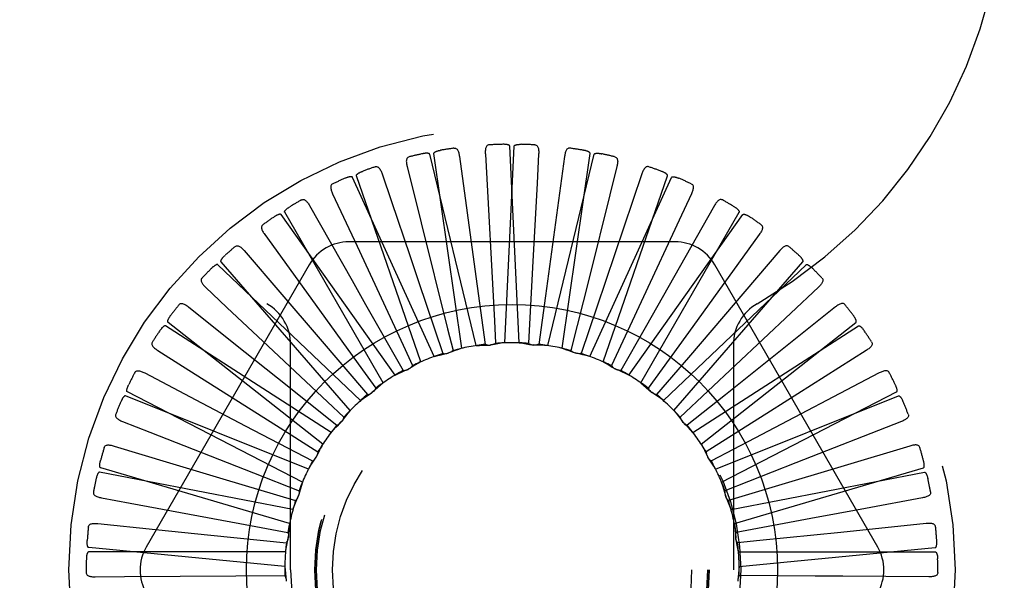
# Model space of a CAD drawing. Header units: inches. Extents: x 0 to 77.3, y 0 to 50.
# Tile 35 of 42: x 58.952 to 59.577, y 5.144 to 5.499. Entities that reach past the tile are written whole.
import ezdxf

# ---------------------------------------------------------------- set-up
doc = ezdxf.new("R2010")
doc.units = ezdxf.units.IN
doc.header["$LTSCALE"] = 4.25
doc.header["$MEASUREMENT"] = 0
doc.linetypes.add('HIDDEN', pattern=[0.2, 0.1, -0.1])
doc.layers.get('0').update_dxf_attribs({"linetype": 'CONTINUOUS'})
doc.layers.add('DEFAULT_2', color=8, linetype='HIDDEN')

msp = doc.modelspace()

# ---------------------------------------------------------------- linework, layer by layer
at = {"color": 7, "linetype": 'Continuous'}
msp.add_circle((59.26489, 5.1501), 0.1685, dxfattribs=at)
at = {"layer": 'DEFAULT_2', "color": 8, "linetype": 'HIDDEN'}
for p, q in [((59.26031, 5.29428), (59.26626, 5.41911)), ((59.26946, 5.29428), (59.26352, 5.41911)), ((59.24209, 5.29254), (59.21263, 5.41399)), ((59.23311, 5.29081), (59.21533, 5.41451)), ((59.23153, 5.41258), (59.24129, 5.34115)), ((59.24797, 5.41415), (59.25375, 5.30822)), ((59.29824, 5.41258), (59.28616, 5.32414)), ((59.28768, 5.29254), (59.31714, 5.41399)), ((59.29667, 5.29081), (59.31445, 5.41451)), ((59.20706, 5.28225), (59.16618, 5.40035)), ((59.1983, 5.40618), (59.20722, 5.37053)), ((59.34732, 5.40153), (59.31871, 5.31697)), ((59.32272, 5.28225), (59.36359, 5.40035)), ((59.21555, 5.28565), (59.16364, 5.39933)), ((59.31423, 5.28565), (59.36614, 5.39933)), ((59.15104, 5.38895), (59.16655, 5.35563)), ((59.13637, 5.38138), (59.16333, 5.33391)), ((59.39341, 5.38138), (59.34932, 5.30377)), ((59.19079, 5.27387), (59.1183, 5.37566)), ((59.18309, 5.26892), (59.12061, 5.37714)), ((59.33899, 5.27387), (59.41148, 5.37566)), ((59.34669, 5.26892), (59.40917, 5.37714)), ((59.20722, 5.37053), (59.22402, 5.30325)), ((59.1079, 5.36309), (59.13988, 5.31884)), ((59.42188, 5.36309), (59.37965, 5.30465)), ((59.36833, 5.35843), (59.16145, 5.35843)), ((59.09492, 5.35288), (59.11879, 5.32494)), ((59.16655, 5.35563), (59.19578, 5.29275)), ((59.43486, 5.35288), (59.37687, 5.28501)), ((59.13619, 5.34385), (59.03275, 5.16468)), ((59.1687, 5.25761), (59.07826, 5.34384)), ((59.16208, 5.25129), (59.08025, 5.34574)), ((59.36107, 5.25761), (59.45152, 5.34384)), ((59.36769, 5.25129), (59.44953, 5.34574)), ((59.49703, 5.16468), (59.39359, 5.34385)), ((59.24129, 5.34115), (59.24786, 5.29334)), ((59.27787, 5.34216), (59.27527, 5.29398)), ((59.31399, 5.33623), (59.30232, 5.28941)), ((59.07042, 5.32953), (59.08394, 5.31682)), ((59.45935, 5.32953), (59.40682, 5.28014)), ((59.11879, 5.32494), (59.14175, 5.29806)), ((59.13988, 5.31884), (59.17003, 5.27709)), ((59.28616, 5.32414), (59.28192, 5.29334)), ((59.34832, 5.32358), (59.328, 5.27981)), ((59.05962, 5.31705), (59.08834, 5.29413)), ((59.08394, 5.31682), (59.1102, 5.29213)), ((59.31871, 5.31697), (59.30872, 5.28753)), ((59.47016, 5.31705), (59.40038, 5.26138)), ((59.14479, 5.23001), (59.04656, 5.30726)), ((59.25375, 5.30822), (59.2545, 5.29398)), ((59.38499, 5.23001), (59.48322, 5.30726)), ((59.1501, 5.23746), (59.04497, 5.30502)), ((59.22402, 5.30325), (59.22746, 5.28941)), ((59.34932, 5.30377), (59.33394, 5.27675)), ((59.37965, 5.30465), (59.35141, 5.26552)), ((59.37968, 5.23746), (59.48481, 5.30502)), ((59.08834, 5.29413), (59.11597, 5.27208)), ((59.14175, 5.29806), (59.17312, 5.2614)), ((59.03998, 5.28948), (59.05566, 5.27956)), ((59.1102, 5.29213), (59.14771, 5.25685)), ((59.12439, 5.1501), (59.12439, 5.29306)), ((59.19578, 5.29275), (59.20177, 5.27981)), ((59.40539, 5.29306), (59.40539, 5.1501)), ((59.48979, 5.28948), (59.42887, 5.25093)), ((59.37687, 5.28501), (59.35666, 5.2614)), ((59.03173, 5.27519), (59.06427, 5.25811)), ((59.05566, 5.27956), (59.11541, 5.24175)), ((59.17003, 5.27709), (59.17837, 5.26552)), ((59.40682, 5.28014), (59.37169, 5.24706)), ((59.49805, 5.27519), (59.41899, 5.23373)), ((59.11597, 5.27208), (59.15371, 5.24202)), ((59.13184, 5.20583), (59.02076, 5.2631)), ((59.39794, 5.20583), (59.50902, 5.2631)), ((59.13564, 5.21416), (59.01962, 5.2606)), ((59.06427, 5.25811), (59.09558, 5.2417)), ((59.14771, 5.25685), (59.15809, 5.24706)), ((59.40038, 5.26138), (59.37606, 5.24202)), ((59.39414, 5.21416), (59.51015, 5.2606)), ((59.42887, 5.25093), (59.38811, 5.2251)), ((59.01767, 5.2444), (59.03494, 5.23763)), ((59.51211, 5.2444), (59.44499, 5.21808)), ((59.03494, 5.23763), (59.10077, 5.2118)), ((59.09558, 5.2417), (59.13833, 5.21932)), ((59.11541, 5.24175), (59.14167, 5.2251)), ((59.41899, 5.23373), (59.39145, 5.21932)), ((59.01227, 5.2288), (59.04746, 5.21819)), ((59.51751, 5.2288), (59.43204, 5.20305)), ((59.14064, 5.22184), (59.14076, 5.22208)), ((59.38914, 5.22184), (59.38902, 5.22208)), ((59.1237, 5.17965), (59.00379, 5.21485)), ((59.04746, 5.21819), (59.0813, 5.208)), ((59.44499, 5.21808), (59.40008, 5.20042)), ((59.40608, 5.17965), (59.52599, 5.21485)), ((59.12585, 5.18854), (59.00314, 5.21219)), ((59.0813, 5.208), (59.12752, 5.19411)), ((59.10077, 5.2118), (59.1297, 5.20042)), ((59.40392, 5.18854), (59.52663, 5.21219)), ((59.43204, 5.20305), (59.40226, 5.19411)), ((59.00429, 5.19591), (59.02253, 5.19253)), ((59.52549, 5.19591), (59.48935, 5.18921)), ((59.02253, 5.19253), (59.09206, 5.17963)), ((59.48935, 5.18921), (59.4546, 5.18276)), ((59.4546, 5.18276), (59.40716, 5.17393)), ((59.00194, 5.17957), (59.0385, 5.17581)), ((59.0385, 5.17581), (59.07366, 5.17221)), ((59.09206, 5.17963), (59.12262, 5.17393)), ((59.52784, 5.17957), (59.47352, 5.17399)), ((59.07366, 5.17221), (59.12167, 5.16732)), ((59.4223, 5.16875), (59.40811, 5.16732)), ((59.47352, 5.17399), (59.4223, 5.16875)), ((59.12066, 5.15239), (58.99625, 5.16427)), ((59.40912, 5.15239), (59.53352, 5.16427)), ((59.12109, 5.16153), (58.99612, 5.16153)), ((59.40869, 5.16153), (59.53365, 5.16153)), ((59.00033, 5.14576), (59.01888, 5.1459)), ((59.01888, 5.1459), (59.08959, 5.14639)), ((59.08959, 5.14639), (59.12068, 5.14657)), ((59.52945, 5.14576), (59.47485, 5.14615))]:
    msp.add_line(p, q, dxfattribs=at)
for points in [[(59.25039, 5.41998), (59.24993, 5.41991), (59.24952, 5.41977), (59.24917, 5.41954), (59.24886, 5.41925), (59.24861, 5.41891), (59.24841, 5.41851), (59.24825, 5.41807), (59.24813, 5.41759), (59.24804, 5.41708), (59.24798, 5.41654), (59.24795, 5.41597), (59.24793, 5.41538), (59.24794, 5.41478), (59.24797, 5.41415)], [(59.26352, 5.41911), (59.26348, 5.41928), (59.2634, 5.41942), (59.26328, 5.41955), (59.26313, 5.41967), (59.26296, 5.41977), (59.26277, 5.41985), (59.26257, 5.41993), (59.26235, 5.41999), (59.26212, 5.42005), (59.26189, 5.4201), (59.26164, 5.42015), (59.26138, 5.42019), (59.26111, 5.42022), (59.26084, 5.42025), (59.26055, 5.42027), (59.26025, 5.42029), (59.25994, 5.42031), (59.25962, 5.42031), (59.25932, 5.42031), (59.25902, 5.42031)], [(59.26626, 5.41911), (59.2663, 5.41928), (59.26638, 5.41942), (59.2665, 5.41955), (59.26665, 5.41967), (59.26682, 5.41977), (59.26701, 5.41985), (59.26721, 5.41993), (59.26743, 5.41999), (59.26765, 5.42005), (59.26789, 5.4201), (59.26814, 5.42015), (59.2684, 5.42019), (59.26866, 5.42022), (59.26894, 5.42025), (59.26923, 5.42027), (59.26952, 5.42029), (59.26984, 5.42031), (59.27016, 5.42031), (59.27046, 5.42031), (59.27076, 5.42031)], [(59.27939, 5.41998), (59.27985, 5.41991), (59.28025, 5.41977), (59.28061, 5.41954), (59.28091, 5.41925), (59.28116, 5.41891), (59.28137, 5.41851), (59.28153, 5.41807), (59.28165, 5.41759), (59.28174, 5.41708), (59.2818, 5.41654), (59.28183, 5.41597), (59.28184, 5.41538), (59.28184, 5.41478), (59.28181, 5.41415)], [(59.21263, 5.41399), (59.21256, 5.41414), (59.21246, 5.41428), (59.21231, 5.41438), (59.21214, 5.41446), (59.21196, 5.41453), (59.21175, 5.41458), (59.21154, 5.41461), (59.21132, 5.41464), (59.21109, 5.41465), (59.21084, 5.41466), (59.21059, 5.41465), (59.21033, 5.41464), (59.21006, 5.41463), (59.20978, 5.4146), (59.2095, 5.41457), (59.2092, 5.41453), (59.2089, 5.41449), (59.20858, 5.41443), (59.20825, 5.41437), (59.2079, 5.4143)], [(59.21533, 5.41451), (59.21533, 5.41468), (59.21538, 5.41484), (59.21548, 5.41499), (59.2156, 5.41513), (59.21575, 5.41526), (59.21592, 5.41538), (59.2161, 5.41549), (59.2163, 5.4156), (59.21651, 5.4157), (59.21674, 5.41579), (59.21697, 5.41588), (59.21722, 5.41597), (59.21747, 5.41606), (59.21774, 5.41614), (59.21802, 5.41621), (59.21831, 5.41629), (59.21861, 5.41636), (59.21892, 5.41643), (59.21925, 5.41649), (59.2196, 5.41655)], [(59.22805, 5.41785), (59.22851, 5.41787), (59.22894, 5.4178), (59.22933, 5.41765), (59.22969, 5.41742), (59.23, 5.41713), (59.23027, 5.41678), (59.23051, 5.41638), (59.23072, 5.41593), (59.23091, 5.41544), (59.23107, 5.41492), (59.23121, 5.41437), (59.23133, 5.4138), (59.23144, 5.4132), (59.23153, 5.41258)], [(59.28181, 5.41415), (59.28079, 5.39563), (59.27787, 5.34216)], [(59.30172, 5.41785), (59.30126, 5.41787), (59.30084, 5.4178), (59.30044, 5.41765), (59.30009, 5.41742), (59.29978, 5.41713), (59.29951, 5.41678), (59.29926, 5.41638), (59.29905, 5.41593), (59.29887, 5.41544), (59.29871, 5.41492), (59.29857, 5.41437), (59.29845, 5.4138), (59.29834, 5.4132), (59.29824, 5.41258)], [(59.31445, 5.41451), (59.31444, 5.41468), (59.31439, 5.41484), (59.3143, 5.41499), (59.31418, 5.41513), (59.31403, 5.41526), (59.31386, 5.41538), (59.31367, 5.41549), (59.31347, 5.4156), (59.31326, 5.4157), (59.31304, 5.41579), (59.3128, 5.41588), (59.31256, 5.41597), (59.3123, 5.41606), (59.31204, 5.41614), (59.31176, 5.41621), (59.31147, 5.41629), (59.31117, 5.41636), (59.31085, 5.41643), (59.31052, 5.41649), (59.31018, 5.41655)], [(59.31714, 5.41399), (59.31722, 5.41414), (59.31732, 5.41428), (59.31746, 5.41438), (59.31763, 5.41446), (59.31782, 5.41453), (59.31802, 5.41458), (59.31823, 5.41461), (59.31846, 5.41464), (59.31869, 5.41465), (59.31893, 5.41466), (59.31919, 5.41465), (59.31945, 5.41464), (59.31972, 5.41463), (59.31999, 5.4146), (59.32028, 5.41457), (59.32057, 5.41453), (59.32088, 5.41449), (59.3212, 5.41443), (59.32153, 5.41437), (59.32188, 5.4143)], [(59.19957, 5.41236), (59.19914, 5.41221), (59.19877, 5.41199), (59.19846, 5.4117), (59.19822, 5.41135), (59.19804, 5.41097), (59.19791, 5.41054), (59.19784, 5.41008), (59.19781, 5.40959), (59.19782, 5.40907), (59.19786, 5.40852), (59.19794, 5.40796), (59.19804, 5.40738), (59.19816, 5.40679), (59.1983, 5.40618)], [(59.3302, 5.41236), (59.33064, 5.41221), (59.33101, 5.41199), (59.33132, 5.4117), (59.33156, 5.41135), (59.33174, 5.41097), (59.33187, 5.41054), (59.33194, 5.41008), (59.33197, 5.40959), (59.33196, 5.40907), (59.33191, 5.40852), (59.33184, 5.40796), (59.33174, 5.40738), (59.33162, 5.40679), (59.33148, 5.40618)], [(59.16618, 5.40035), (59.16616, 5.40052), (59.16617, 5.40069), (59.16624, 5.40085), (59.16633, 5.40101), (59.16646, 5.40117), (59.1666, 5.40132), (59.16676, 5.40146), (59.16693, 5.4016), (59.16712, 5.40174), (59.16733, 5.40188), (59.16754, 5.40201), (59.16776, 5.40215), (59.168, 5.40228), (59.16824, 5.40241), (59.1685, 5.40253), (59.16877, 5.40266), (59.16906, 5.40279), (59.16935, 5.40291), (59.16963, 5.40303), (59.16991, 5.40313)], [(59.17805, 5.40604), (59.1785, 5.40614), (59.17893, 5.40616), (59.17934, 5.40608), (59.17973, 5.40593), (59.18009, 5.4057), (59.18043, 5.40541), (59.18074, 5.40506), (59.18103, 5.40466), (59.1813, 5.40422), (59.18156, 5.40374), (59.1818, 5.40322), (59.18203, 5.40268), (59.18225, 5.40212), (59.18246, 5.40153)], [(59.18246, 5.40153), (59.1884, 5.38395), (59.19995, 5.34981)], [(59.33148, 5.40618), (59.32697, 5.38818), (59.31399, 5.33623)], [(59.35173, 5.40604), (59.35128, 5.40614), (59.35085, 5.40616), (59.35043, 5.40608), (59.35004, 5.40593), (59.34968, 5.4057), (59.34935, 5.40541), (59.34904, 5.40506), (59.34874, 5.40466), (59.34847, 5.40422), (59.34822, 5.40374), (59.34797, 5.40322), (59.34774, 5.40268), (59.34752, 5.40212), (59.34732, 5.40153)], [(59.36359, 5.40035), (59.36362, 5.40052), (59.3636, 5.40069), (59.36354, 5.40085), (59.36344, 5.40101), (59.36332, 5.40117), (59.36318, 5.40132), (59.36302, 5.40146), (59.36284, 5.4016), (59.36265, 5.40174), (59.36245, 5.40188), (59.36224, 5.40201), (59.36201, 5.40215), (59.36178, 5.40228), (59.36153, 5.40241), (59.36128, 5.40253), (59.36101, 5.40266), (59.36072, 5.40279), (59.36043, 5.40291), (59.36014, 5.40303), (59.35987, 5.40313)], [(59.15112, 5.39526), (59.15072, 5.39503), (59.1504, 5.39474), (59.15015, 5.3944), (59.14998, 5.39401), (59.14987, 5.3936), (59.14983, 5.39316), (59.14985, 5.39269), (59.14991, 5.3922), (59.15002, 5.39169), (59.15017, 5.39117), (59.15035, 5.39063), (59.15055, 5.39008), (59.15078, 5.38952), (59.15104, 5.38895)], [(59.16364, 5.39933), (59.16354, 5.39947), (59.16341, 5.39958), (59.16325, 5.39965), (59.16307, 5.3997), (59.16287, 5.39973), (59.16266, 5.39974), (59.16245, 5.39974), (59.16222, 5.39972), (59.16199, 5.39969), (59.16175, 5.39965), (59.1615, 5.3996), (59.16125, 5.39954), (59.16099, 5.39947), (59.16072, 5.39939), (59.16045, 5.39931), (59.16017, 5.39922), (59.15987, 5.39911), (59.15957, 5.399), (59.15926, 5.39887), (59.15893, 5.39874)], [(59.36614, 5.39933), (59.36624, 5.39947), (59.36637, 5.39958), (59.36653, 5.39965), (59.36671, 5.3997), (59.36691, 5.39973), (59.36711, 5.39974), (59.36733, 5.39974), (59.36755, 5.39972), (59.36779, 5.39969), (59.36803, 5.39965), (59.36827, 5.3996), (59.36853, 5.39954), (59.36879, 5.39947), (59.36905, 5.39939), (59.36933, 5.39931), (59.36961, 5.39922), (59.3699, 5.39911), (59.37021, 5.399), (59.37052, 5.39887), (59.37085, 5.39874)], [(59.37866, 5.39526), (59.37905, 5.39503), (59.37938, 5.39474), (59.37962, 5.3944), (59.3798, 5.39401), (59.3799, 5.3936), (59.37994, 5.39316), (59.37993, 5.39269), (59.37986, 5.3922), (59.37976, 5.39169), (59.37961, 5.39117), (59.37943, 5.39063), (59.37922, 5.39008), (59.37899, 5.38952), (59.37874, 5.38895)], [(59.37874, 5.38895), (59.37091, 5.37213), (59.34832, 5.32358)], [(59.13118, 5.38498), (59.1316, 5.38517), (59.13202, 5.38526), (59.13244, 5.38527), (59.13286, 5.38519), (59.13325, 5.38503), (59.13364, 5.38481), (59.13401, 5.38453), (59.13437, 5.38419), (59.13472, 5.38381), (59.13507, 5.38338), (59.1354, 5.38292), (59.13573, 5.38244), (59.13605, 5.38192), (59.13637, 5.38138)], [(59.3986, 5.38498), (59.39818, 5.38517), (59.39775, 5.38526), (59.39733, 5.38527), (59.39692, 5.38519), (59.39652, 5.38503), (59.39614, 5.38481), (59.39577, 5.38453), (59.39541, 5.38419), (59.39505, 5.38381), (59.39471, 5.38338), (59.39438, 5.38292), (59.39405, 5.38244), (59.39373, 5.38192), (59.39341, 5.38138)], [(59.1183, 5.37566), (59.11817, 5.37578), (59.11803, 5.37587), (59.11786, 5.37591), (59.11767, 5.37592), (59.11747, 5.37591), (59.11727, 5.37588), (59.11705, 5.37584), (59.11684, 5.37578), (59.11662, 5.3757), (59.11639, 5.37562), (59.11615, 5.37552), (59.11592, 5.37542), (59.11567, 5.3753), (59.11543, 5.37518), (59.11517, 5.37504), (59.11491, 5.37489), (59.11464, 5.37474), (59.11437, 5.37457), (59.11411, 5.37441), (59.11387, 5.37424)], [(59.12061, 5.37714), (59.12055, 5.37731), (59.12053, 5.37748), (59.12057, 5.37765), (59.12063, 5.37783), (59.12072, 5.378), (59.12083, 5.37818), (59.12096, 5.37835), (59.12111, 5.37852), (59.12127, 5.37869), (59.12144, 5.37887), (59.12162, 5.37904), (59.12182, 5.37921), (59.12203, 5.37938), (59.12224, 5.37956), (59.12247, 5.37973), (59.12271, 5.37991), (59.12296, 5.38008), (59.12323, 5.38027), (59.12352, 5.38045), (59.12382, 5.38064)], [(59.40917, 5.37714), (59.40923, 5.37731), (59.40924, 5.37748), (59.40921, 5.37765), (59.40915, 5.37783), (59.40906, 5.378), (59.40894, 5.37818), (59.40881, 5.37835), (59.40867, 5.37852), (59.40851, 5.37869), (59.40834, 5.37887), (59.40815, 5.37904), (59.40796, 5.37921), (59.40775, 5.37938), (59.40753, 5.37956), (59.40731, 5.37973), (59.40707, 5.37991), (59.40681, 5.38008), (59.40654, 5.38027), (59.40626, 5.38045), (59.40596, 5.38064)], [(59.41148, 5.37566), (59.4116, 5.37578), (59.41175, 5.37587), (59.41192, 5.37591), (59.41211, 5.37592), (59.41231, 5.37591), (59.41251, 5.37588), (59.41272, 5.37584), (59.41294, 5.37578), (59.41316, 5.3757), (59.41339, 5.37562), (59.41362, 5.37552), (59.41386, 5.37542), (59.4141, 5.3753), (59.41435, 5.37518), (59.4146, 5.37504), (59.41486, 5.37489), (59.41514, 5.37474), (59.41541, 5.37457), (59.41566, 5.37441), (59.41591, 5.37424)], [(59.10678, 5.3693), (59.10643, 5.36899), (59.10617, 5.36865), (59.10599, 5.36827), (59.10589, 5.36786), (59.10587, 5.36743), (59.10591, 5.36699), (59.10602, 5.36654), (59.10617, 5.36607), (59.10638, 5.36559), (59.10662, 5.3651), (59.1069, 5.36461), (59.1072, 5.3641), (59.10754, 5.3636), (59.1079, 5.36309)], [(59.423, 5.3693), (59.42334, 5.36899), (59.42361, 5.36865), (59.42378, 5.36827), (59.42388, 5.36786), (59.42391, 5.36743), (59.42386, 5.36699), (59.42376, 5.36654), (59.4236, 5.36607), (59.4234, 5.36559), (59.42316, 5.3651), (59.42288, 5.36461), (59.42257, 5.3641), (59.42224, 5.3636), (59.42188, 5.36309)], [(59.08914, 5.35543), (59.08952, 5.35569), (59.08992, 5.35587), (59.09033, 5.35595), (59.09075, 5.35595), (59.09117, 5.35588), (59.09159, 5.35573), (59.09201, 5.35552), (59.09243, 5.35526), (59.09285, 5.35495), (59.09326, 5.3546), (59.09368, 5.35421), (59.09409, 5.35379), (59.09451, 5.35335), (59.09492, 5.35288)], [(59.44063, 5.35543), (59.44025, 5.35569), (59.43986, 5.35587), (59.43945, 5.35595), (59.43902, 5.35595), (59.43861, 5.35588), (59.43819, 5.35573), (59.43777, 5.35552), (59.43735, 5.35526), (59.43693, 5.35495), (59.43651, 5.3546), (59.4361, 5.35421), (59.43568, 5.35379), (59.43527, 5.35335), (59.43486, 5.35288)], [(59.07826, 5.34384), (59.07812, 5.34394), (59.07796, 5.34399), (59.07778, 5.344), (59.07759, 5.34398), (59.0774, 5.34393), (59.0772, 5.34387), (59.07701, 5.34378), (59.0768, 5.34368), (59.0766, 5.34357), (59.07639, 5.34344), (59.07618, 5.3433), (59.07597, 5.34315), (59.07575, 5.34299), (59.07553, 5.34282), (59.07531, 5.34264), (59.07508, 5.34245), (59.07485, 5.34225), (59.07461, 5.34203), (59.07436, 5.3418), (59.07411, 5.34155)], [(59.08025, 5.34574), (59.08016, 5.34589), (59.08011, 5.34605), (59.08011, 5.34623), (59.08014, 5.34641), (59.0802, 5.3466), (59.08027, 5.34679), (59.08037, 5.34699), (59.08048, 5.34718), (59.0806, 5.34738), (59.08074, 5.34758), (59.08089, 5.34779), (59.08105, 5.34799), (59.08122, 5.3482), (59.0814, 5.34841), (59.08159, 5.34863), (59.08179, 5.34885), (59.082, 5.34907), (59.08223, 5.3493), (59.08248, 5.34953), (59.08274, 5.34977)], [(59.19995, 5.34981), (59.20556, 5.33323), (59.22106, 5.28753)], [(59.44953, 5.34574), (59.44962, 5.34589), (59.44966, 5.34605), (59.44967, 5.34623), (59.44964, 5.34641), (59.44958, 5.3466), (59.4495, 5.34679), (59.44941, 5.34699), (59.4493, 5.34718), (59.44918, 5.34738), (59.44904, 5.34758), (59.44889, 5.34779), (59.44873, 5.34799), (59.44856, 5.3482), (59.44838, 5.34841), (59.44819, 5.34863), (59.44799, 5.34885), (59.44777, 5.34907), (59.44754, 5.3493), (59.4473, 5.34953), (59.44704, 5.34977)], [(59.45152, 5.34384), (59.45166, 5.34394), (59.45182, 5.34399), (59.452, 5.344), (59.45218, 5.34398), (59.45238, 5.34393), (59.45257, 5.34387), (59.45277, 5.34378), (59.45297, 5.34368), (59.45318, 5.34357), (59.45338, 5.34344), (59.4536, 5.3433), (59.45381, 5.34315), (59.45403, 5.34299), (59.45424, 5.34282), (59.45447, 5.34264), (59.4547, 5.34245), (59.45493, 5.34225), (59.45517, 5.34203), (59.45541, 5.3418), (59.45566, 5.34155)], [(59.06815, 5.33542), (59.06787, 5.33505), (59.06768, 5.33466), (59.06758, 5.33425), (59.06756, 5.33383), (59.06761, 5.33341), (59.06774, 5.33299), (59.06793, 5.33256), (59.06817, 5.33213), (59.06846, 5.3317), (59.06879, 5.33126), (59.06916, 5.33083), (59.06955, 5.3304), (59.06998, 5.32996), (59.07042, 5.32953)], [(59.16333, 5.33391), (59.17198, 5.31869), (59.19584, 5.27675)], [(59.46162, 5.33542), (59.4619, 5.33505), (59.4621, 5.33466), (59.4622, 5.33425), (59.46222, 5.33383), (59.46216, 5.33341), (59.46204, 5.33299), (59.46185, 5.33256), (59.46161, 5.33213), (59.46132, 5.3317), (59.46099, 5.33126), (59.46062, 5.33083), (59.46022, 5.3304), (59.4598, 5.32996), (59.45935, 5.32953)], [(59.05346, 5.31846), (59.05378, 5.31879), (59.05414, 5.31904), (59.05453, 5.3192), (59.05494, 5.31928), (59.05537, 5.31928), (59.05581, 5.31922), (59.05626, 5.31909), (59.05672, 5.31891), (59.05719, 5.31869), (59.05766, 5.31842), (59.05814, 5.31812), (59.05863, 5.31779), (59.05912, 5.31743), (59.05962, 5.31705)], [(59.47631, 5.31846), (59.47599, 5.31879), (59.47564, 5.31904), (59.47525, 5.3192), (59.47483, 5.31928), (59.47441, 5.31928), (59.47397, 5.31922), (59.47352, 5.31909), (59.47306, 5.31891), (59.47259, 5.31869), (59.47211, 5.31842), (59.47163, 5.31812), (59.47115, 5.31779), (59.47066, 5.31743), (59.47016, 5.31705)], [(59.04656, 5.30726), (59.04644, 5.30739), (59.04637, 5.30754), (59.04633, 5.30771), (59.04633, 5.3079), (59.04635, 5.3081), (59.04639, 5.3083), (59.04644, 5.30851), (59.04651, 5.30872), (59.0466, 5.30894), (59.04669, 5.30916), (59.0468, 5.30939), (59.04692, 5.30963), (59.04704, 5.30986), (59.04718, 5.3101), (59.04733, 5.31035), (59.04749, 5.3106), (59.04766, 5.31087), (59.04784, 5.31113), (59.04801, 5.31138), (59.04819, 5.31162)], [(59.48322, 5.30726), (59.48333, 5.30739), (59.48341, 5.30754), (59.48344, 5.30771), (59.48345, 5.3079), (59.48343, 5.3081), (59.48339, 5.3083), (59.48334, 5.30851), (59.48326, 5.30872), (59.48318, 5.30894), (59.48309, 5.30916), (59.48298, 5.30939), (59.48286, 5.30963), (59.48273, 5.30986), (59.4826, 5.3101), (59.48245, 5.31035), (59.48229, 5.3106), (59.48212, 5.31087), (59.48194, 5.31113), (59.48177, 5.31138), (59.48159, 5.31162)], [(59.04497, 5.30502), (59.04481, 5.30509), (59.04464, 5.30511), (59.04446, 5.30509), (59.04428, 5.30503), (59.0441, 5.30495), (59.04392, 5.30485), (59.04375, 5.30472), (59.04357, 5.30459), (59.04339, 5.30444), (59.04321, 5.30427), (59.04303, 5.3041), (59.04285, 5.30391), (59.04266, 5.30371), (59.04248, 5.3035), (59.0423, 5.30328), (59.04211, 5.30305), (59.04192, 5.3028), (59.04173, 5.30255), (59.04155, 5.3023), (59.04138, 5.30206)], [(59.48481, 5.30502), (59.48497, 5.30509), (59.48514, 5.30511), (59.48531, 5.30509), (59.48549, 5.30503), (59.48567, 5.30495), (59.48585, 5.30485), (59.48603, 5.30472), (59.48621, 5.30459), (59.48639, 5.30444), (59.48657, 5.30427), (59.48675, 5.3041), (59.48693, 5.30391), (59.48711, 5.30371), (59.4873, 5.3035), (59.48748, 5.30328), (59.48767, 5.30305), (59.48786, 5.3028), (59.48805, 5.30255), (59.48823, 5.3023), (59.4884, 5.30206)], [(59.03664, 5.29483), (59.03643, 5.29442), (59.03631, 5.29401), (59.03629, 5.29359), (59.03635, 5.29317), (59.03649, 5.29276), (59.03669, 5.29237), (59.03695, 5.29199), (59.03727, 5.29161), (59.03764, 5.29124), (59.03805, 5.29088), (59.03849, 5.29052), (59.03896, 5.29017), (59.03946, 5.28982), (59.03998, 5.28948)], [(59.2545, 5.29398), (59.25397, 5.29366), (59.25341, 5.2934), (59.25281, 5.2932), (59.25221, 5.29304), (59.2516, 5.29295), (59.25098, 5.29291)], [(59.26031, 5.29428), (59.2581, 5.294), (59.2559, 5.29369), (59.2537, 5.29334), (59.25152, 5.29296)], [(59.26946, 5.29428), (59.27167, 5.294), (59.27388, 5.29369), (59.27607, 5.29334), (59.27826, 5.29296)], [(59.27527, 5.29398), (59.27581, 5.29366), (59.27637, 5.2934), (59.27696, 5.2932), (59.27757, 5.29304), (59.27818, 5.29295), (59.2788, 5.29291)], [(59.49314, 5.29483), (59.49335, 5.29442), (59.49346, 5.29401), (59.49349, 5.29359), (59.49343, 5.29317), (59.49329, 5.29276), (59.49309, 5.29237), (59.49282, 5.29199), (59.4925, 5.29161), (59.49214, 5.29124), (59.49173, 5.29088), (59.49129, 5.29052), (59.49081, 5.29017), (59.49032, 5.28982), (59.48979, 5.28948)], [(59.21555, 5.28565), (59.21771, 5.28621), (59.21987, 5.28674), (59.22203, 5.28724), (59.22421, 5.2877)], [(59.22106, 5.28753), (59.22167, 5.28744), (59.22229, 5.28741), (59.22292, 5.28743), (59.22354, 5.28752), (59.22414, 5.28766), (59.22472, 5.28785)], [(59.22746, 5.28941), (59.22699, 5.289), (59.22649, 5.28864), (59.22595, 5.28832), (59.22538, 5.28806), (59.2248, 5.28785), (59.22421, 5.2877)], [(59.23311, 5.29081), (59.23099, 5.29012), (59.22889, 5.28939), (59.2268, 5.28864), (59.22472, 5.28785)], [(59.24209, 5.29254), (59.24432, 5.29268), (59.24654, 5.29279), (59.24876, 5.29287), (59.25098, 5.29291)], [(59.24786, 5.29334), (59.24844, 5.29314), (59.24904, 5.29299), (59.24966, 5.29289), (59.25029, 5.29286), (59.25091, 5.29288), (59.25152, 5.29296)], [(59.28192, 5.29334), (59.28133, 5.29314), (59.28073, 5.29299), (59.28011, 5.29289), (59.27949, 5.29286), (59.27887, 5.29288), (59.27826, 5.29296)], [(59.28768, 5.29254), (59.28546, 5.29268), (59.28324, 5.29279), (59.28102, 5.29287), (59.2788, 5.29291)], [(59.29667, 5.29081), (59.29878, 5.29012), (59.30089, 5.28939), (59.30298, 5.28864), (59.30506, 5.28785)], [(59.30232, 5.28941), (59.30278, 5.289), (59.30328, 5.28864), (59.30383, 5.28832), (59.30439, 5.28806), (59.30497, 5.28785), (59.30557, 5.2877)], [(59.30872, 5.28753), (59.30811, 5.28744), (59.30749, 5.28741), (59.30686, 5.28743), (59.30624, 5.28752), (59.30564, 5.28766), (59.30506, 5.28785)], [(59.31423, 5.28565), (59.31207, 5.28621), (59.30991, 5.28674), (59.30774, 5.28724), (59.30557, 5.2877)], [(59.20706, 5.28225), (59.20511, 5.28117), (59.20318, 5.28006), (59.20127, 5.27893), (59.19938, 5.27776)], [(59.32272, 5.28225), (59.32467, 5.28117), (59.3266, 5.28006), (59.32851, 5.27893), (59.3304, 5.27776)], [(59.02542, 5.2754), (59.02567, 5.27579), (59.02598, 5.2761), (59.02633, 5.27633), (59.02672, 5.27649), (59.02714, 5.27657), (59.02758, 5.27659), (59.02805, 5.27656), (59.02853, 5.27647), (59.02904, 5.27633), (59.02956, 5.27616), (59.03008, 5.27596), (59.03062, 5.27572), (59.03117, 5.27547), (59.03173, 5.27519)], [(59.19079, 5.27387), (59.1928, 5.27483), (59.19482, 5.27575), (59.19685, 5.27665), (59.1989, 5.27752)], [(59.19584, 5.27675), (59.19646, 5.27678), (59.19707, 5.27686), (59.19768, 5.27701), (59.19828, 5.27721), (59.19884, 5.27746), (59.19938, 5.27776)], [(59.20177, 5.27981), (59.20139, 5.27932), (59.20097, 5.27887), (59.2005, 5.27846), (59.19999, 5.27809), (59.19946, 5.27778), (59.1989, 5.27752)], [(59.328, 5.27981), (59.32838, 5.27932), (59.32881, 5.27887), (59.32928, 5.27846), (59.32979, 5.27809), (59.33032, 5.27778), (59.33088, 5.27752)], [(59.33394, 5.27675), (59.33332, 5.27678), (59.3327, 5.27686), (59.33209, 5.27701), (59.3315, 5.27721), (59.33094, 5.27746), (59.3304, 5.27776)], [(59.33899, 5.27387), (59.33698, 5.27483), (59.33496, 5.27575), (59.33292, 5.27665), (59.33088, 5.27752)], [(59.50436, 5.2754), (59.5041, 5.27579), (59.5038, 5.2761), (59.50345, 5.27633), (59.50306, 5.27649), (59.50264, 5.27657), (59.5022, 5.27659), (59.50173, 5.27656), (59.50124, 5.27647), (59.50074, 5.27633), (59.50022, 5.27616), (59.49969, 5.27596), (59.49915, 5.27572), (59.4986, 5.27547), (59.49805, 5.27519)], [(59.18309, 5.26892), (59.18138, 5.26749), (59.1797, 5.26603), (59.17804, 5.26456), (59.1764, 5.26306)], [(59.34669, 5.26892), (59.34839, 5.26749), (59.35008, 5.26603), (59.35174, 5.26456), (59.35338, 5.26306)], [(59.02076, 5.2631), (59.02063, 5.2632), (59.02052, 5.26334), (59.02045, 5.2635), (59.02041, 5.26368), (59.02039, 5.26388), (59.02039, 5.26409), (59.02041, 5.2643), (59.02044, 5.26453), (59.02048, 5.26476), (59.02053, 5.265), (59.02059, 5.26524), (59.02067, 5.26549), (59.02075, 5.26575), (59.02083, 5.26601), (59.02093, 5.26628), (59.02104, 5.26656), (59.02116, 5.26685), (59.02128, 5.26714), (59.02142, 5.26745), (59.02157, 5.26777)], [(59.1687, 5.25761), (59.1705, 5.25893), (59.17231, 5.26022), (59.17413, 5.26149), (59.17598, 5.26272)], [(59.17312, 5.2614), (59.17372, 5.26154), (59.17431, 5.26174), (59.17488, 5.262), (59.17543, 5.2623), (59.17593, 5.26266), (59.1764, 5.26306)], [(59.17837, 5.26552), (59.17808, 5.26497), (59.17775, 5.26445), (59.17737, 5.26395), (59.17694, 5.26349), (59.17648, 5.26309), (59.17598, 5.26272)], [(59.35141, 5.26552), (59.35169, 5.26497), (59.35202, 5.26445), (59.35241, 5.26395), (59.35284, 5.26349), (59.3533, 5.26309), (59.3538, 5.26272)], [(59.35666, 5.2614), (59.35605, 5.26154), (59.35547, 5.26174), (59.3549, 5.262), (59.35435, 5.2623), (59.35385, 5.26266), (59.35338, 5.26306)], [(59.36107, 5.25761), (59.35928, 5.25893), (59.35747, 5.26022), (59.35564, 5.26149), (59.3538, 5.26272)], [(59.50902, 5.2631), (59.50915, 5.2632), (59.50925, 5.26334), (59.50932, 5.2635), (59.50936, 5.26368), (59.50938, 5.26388), (59.50938, 5.26409), (59.50937, 5.2643), (59.50934, 5.26453), (59.5093, 5.26476), (59.50924, 5.265), (59.50918, 5.26524), (59.50911, 5.26549), (59.50903, 5.26575), (59.50894, 5.26601), (59.50884, 5.26628), (59.50874, 5.26656), (59.50862, 5.26685), (59.50849, 5.26714), (59.50835, 5.26745), (59.5082, 5.26777)], [(59.01962, 5.2606), (59.01945, 5.26064), (59.01928, 5.26063), (59.01912, 5.26057), (59.01895, 5.26048), (59.01879, 5.26037), (59.01863, 5.26023), (59.01848, 5.26008), (59.01833, 5.25991), (59.01818, 5.25973), (59.01804, 5.25953), (59.01789, 5.25933), (59.01775, 5.25911), (59.01761, 5.25888), (59.01747, 5.25864), (59.01733, 5.25839), (59.01719, 5.25813), (59.01705, 5.25785), (59.01691, 5.25756), (59.01677, 5.25725), (59.01662, 5.25693)], [(59.51015, 5.2606), (59.51032, 5.26064), (59.51049, 5.26063), (59.51066, 5.26057), (59.51083, 5.26048), (59.51099, 5.26037), (59.51114, 5.26023), (59.5113, 5.26008), (59.51145, 5.25991), (59.51159, 5.25973), (59.51174, 5.25953), (59.51188, 5.25933), (59.51203, 5.25911), (59.51217, 5.25888), (59.51231, 5.25864), (59.51245, 5.25839), (59.51259, 5.25813), (59.51273, 5.25785), (59.51287, 5.25756), (59.51301, 5.25725), (59.51315, 5.25693)], [(59.16208, 5.25129), (59.16068, 5.24956), (59.1593, 5.24782), (59.15795, 5.24605), (59.15662, 5.24427)], [(59.36769, 5.25129), (59.3691, 5.24956), (59.37048, 5.24782), (59.37183, 5.24605), (59.37315, 5.24427)], [(59.01337, 5.24902), (59.01325, 5.24858), (59.01321, 5.24815), (59.01327, 5.24773), (59.01341, 5.24733), (59.01361, 5.24696), (59.01389, 5.24661), (59.01422, 5.24629), (59.01461, 5.24598), (59.01504, 5.24568), (59.01551, 5.2454), (59.01601, 5.24514), (59.01654, 5.24488), (59.01709, 5.24464), (59.01767, 5.2444)], [(59.1501, 5.23746), (59.15161, 5.2391), (59.15314, 5.24071), (59.15469, 5.2423), (59.15627, 5.24386)], [(59.15371, 5.24202), (59.15428, 5.24227), (59.15482, 5.24258), (59.15533, 5.24294), (59.15581, 5.24335), (59.15624, 5.24379), (59.15662, 5.24427)], [(59.15809, 5.24706), (59.15791, 5.24646), (59.15769, 5.24589), (59.15741, 5.24533), (59.15708, 5.24481), (59.1567, 5.24432), (59.15627, 5.24386)], [(59.37169, 5.24706), (59.37186, 5.24646), (59.37209, 5.24589), (59.37237, 5.24533), (59.3727, 5.24481), (59.37308, 5.24432), (59.37351, 5.24386)], [(59.37606, 5.24202), (59.3755, 5.24227), (59.37496, 5.24258), (59.37445, 5.24294), (59.37397, 5.24335), (59.37354, 5.24379), (59.37315, 5.24427)], [(59.37968, 5.23746), (59.37817, 5.2391), (59.37664, 5.24071), (59.37508, 5.2423), (59.37351, 5.24386)], [(59.5164, 5.24902), (59.51653, 5.24858), (59.51657, 5.24815), (59.51651, 5.24773), (59.51637, 5.24733), (59.51616, 5.24696), (59.51589, 5.24661), (59.51556, 5.24629), (59.51517, 5.24598), (59.51474, 5.24568), (59.51427, 5.2454), (59.51377, 5.24514), (59.51324, 5.24488), (59.51269, 5.24464), (59.51211, 5.2444)], [(59.00603, 5.22782), (59.00621, 5.22825), (59.00645, 5.22861), (59.00675, 5.2289), (59.00711, 5.22913), (59.0075, 5.22929), (59.00793, 5.2294), (59.00839, 5.22945), (59.00889, 5.22945), (59.00941, 5.22942), (59.00995, 5.22935), (59.01051, 5.22925), (59.01108, 5.22912), (59.01167, 5.22897), (59.01227, 5.2288)], [(59.14167, 5.2251), (59.14161, 5.22448), (59.1415, 5.22387), (59.14132, 5.22327), (59.1411, 5.22268), (59.14082, 5.22213), (59.14049, 5.22161)], [(59.14479, 5.23001), (59.14408, 5.2287), (59.14339, 5.22739), (59.14271, 5.22607), (59.14205, 5.22475), (59.1414, 5.22342), (59.14076, 5.22208)], [(59.38499, 5.23001), (59.38569, 5.2287), (59.38638, 5.22739), (59.38706, 5.22607), (59.38773, 5.22475), (59.38838, 5.22342), (59.38902, 5.22208)], [(59.38811, 5.2251), (59.38817, 5.22448), (59.38828, 5.22387), (59.38845, 5.22327), (59.38868, 5.22268), (59.38896, 5.22213), (59.38929, 5.22161)], [(59.52374, 5.22782), (59.52357, 5.22825), (59.52333, 5.22861), (59.52303, 5.2289), (59.52267, 5.22913), (59.52228, 5.22929), (59.52185, 5.2294), (59.52138, 5.22945), (59.52089, 5.22945), (59.52037, 5.22942), (59.51983, 5.22935), (59.51927, 5.22925), (59.51869, 5.22912), (59.51811, 5.22897), (59.51751, 5.2288)], [(59.00379, 5.21485), (59.00363, 5.21493), (59.00351, 5.21505), (59.00341, 5.21519), (59.00334, 5.21537), (59.00328, 5.21555), (59.00324, 5.21576), (59.00321, 5.21597), (59.0032, 5.2162), (59.0032, 5.21643), (59.0032, 5.21667), (59.00322, 5.21693), (59.00324, 5.21719), (59.00327, 5.21745), (59.00331, 5.21773), (59.00335, 5.21801), (59.00341, 5.21831), (59.00347, 5.21861), (59.00354, 5.21892), (59.00361, 5.21922), (59.00368, 5.21951)], [(59.13564, 5.21416), (59.13681, 5.21605), (59.13801, 5.21793), (59.13924, 5.21978), (59.14049, 5.22161)], [(59.13833, 5.21932), (59.1388, 5.21965), (59.13924, 5.22001), (59.13965, 5.22042), (59.14002, 5.22086), (59.14035, 5.22134), (59.14064, 5.22184)], [(59.39145, 5.21932), (59.39098, 5.21965), (59.39054, 5.22001), (59.39013, 5.22042), (59.38976, 5.22086), (59.38943, 5.22134), (59.38914, 5.22184)], [(59.39414, 5.21416), (59.39296, 5.21605), (59.39177, 5.21793), (59.39054, 5.21978), (59.38929, 5.22161)], [(59.52599, 5.21485), (59.52614, 5.21493), (59.52627, 5.21505), (59.52637, 5.21519), (59.52644, 5.21537), (59.5265, 5.21555), (59.52654, 5.21576), (59.52656, 5.21597), (59.52658, 5.2162), (59.52658, 5.21643), (59.52657, 5.21667), (59.52656, 5.21693), (59.52654, 5.21719), (59.52651, 5.21745), (59.52647, 5.21773), (59.52642, 5.21801), (59.52637, 5.21831), (59.52631, 5.21861), (59.52624, 5.21892), (59.52617, 5.21922), (59.5261, 5.21951)], [(59.00314, 5.21219), (59.00297, 5.21219), (59.00281, 5.21215), (59.00265, 5.21206), (59.00251, 5.21194), (59.00237, 5.2118), (59.00224, 5.21164), (59.00212, 5.21146), (59.002, 5.21127), (59.00189, 5.21106), (59.00179, 5.21084), (59.00169, 5.21061), (59.00159, 5.21037), (59.00149, 5.21012), (59.0014, 5.20985), (59.00131, 5.20958), (59.00122, 5.2093), (59.00114, 5.209), (59.00105, 5.20869), (59.00097, 5.20836), (59.00089, 5.20801)], [(59.52663, 5.21219), (59.52681, 5.21219), (59.52697, 5.21215), (59.52713, 5.21206), (59.52727, 5.21194), (59.52741, 5.2118), (59.52754, 5.21164), (59.52766, 5.21146), (59.52777, 5.21127), (59.52788, 5.21106), (59.52799, 5.21084), (59.52809, 5.21061), (59.52819, 5.21037), (59.52829, 5.21012), (59.52838, 5.20985), (59.52847, 5.20958), (59.52856, 5.2093), (59.52864, 5.209), (59.52872, 5.20869), (59.52881, 5.20836), (59.52888, 5.20801)], [(59.1297, 5.20042), (59.12976, 5.1998), (59.12977, 5.19919), (59.12971, 5.19856), (59.1296, 5.19794), (59.12943, 5.19735), (59.1292, 5.19678)], [(59.13184, 5.20583), (59.13117, 5.20371), (59.13054, 5.20157), (59.12995, 5.19943), (59.12938, 5.19729)], [(59.39794, 5.20583), (59.3986, 5.20371), (59.39923, 5.20157), (59.39983, 5.19943), (59.4004, 5.19729)], [(59.40008, 5.20042), (59.40001, 5.1998), (59.40001, 5.19919), (59.40007, 5.19856), (59.40018, 5.19794), (59.40035, 5.19735), (59.40057, 5.19678)], [(58.9992, 5.19964), (58.99916, 5.19918), (58.9992, 5.19875), (58.99934, 5.19835), (58.99955, 5.19798), (58.99982, 5.19766), (59.00016, 5.19737), (59.00055, 5.19711), (59.00099, 5.19688), (59.00146, 5.19667), (59.00198, 5.19649), (59.00252, 5.19632), (59.00309, 5.19617), (59.00368, 5.19603), (59.00429, 5.19591)], [(59.12585, 5.18854), (59.12665, 5.19062), (59.12747, 5.19269), (59.12832, 5.19474), (59.1292, 5.19678)], [(59.12752, 5.19411), (59.12795, 5.19456), (59.12833, 5.19505), (59.12867, 5.19557), (59.12897, 5.19613), (59.1292, 5.1967), (59.12938, 5.19729)], [(59.40226, 5.19411), (59.40183, 5.19456), (59.40144, 5.19505), (59.4011, 5.19557), (59.40081, 5.19613), (59.40058, 5.1967), (59.4004, 5.19729)], [(59.40392, 5.18854), (59.40313, 5.19062), (59.40231, 5.19269), (59.40146, 5.19474), (59.40057, 5.19678)], [(59.53058, 5.19964), (59.53062, 5.19918), (59.53057, 5.19875), (59.53044, 5.19835), (59.53023, 5.19798), (59.52995, 5.19766), (59.52962, 5.19737), (59.52923, 5.19711), (59.52879, 5.19688), (59.52831, 5.19667), (59.5278, 5.19649), (59.52726, 5.19632), (59.52669, 5.19617), (59.5261, 5.19603), (59.52549, 5.19591)], [(58.996, 5.17743), (58.9961, 5.17788), (58.99626, 5.17828), (58.9965, 5.17863), (58.99681, 5.17892), (58.99716, 5.17915), (58.99757, 5.17933), (58.99801, 5.17947), (58.9985, 5.17957), (58.99901, 5.17963), (58.99956, 5.17967), (59.00013, 5.17967), (59.00071, 5.17966), (59.00132, 5.17962), (59.00194, 5.17957)], [(59.1237, 5.17965), (59.12345, 5.17743), (59.12323, 5.17522), (59.12305, 5.173), (59.1229, 5.17079)], [(59.40608, 5.17965), (59.40633, 5.17743), (59.40655, 5.17522), (59.40673, 5.173), (59.40688, 5.17079)], [(59.53377, 5.17743), (59.53368, 5.17788), (59.53352, 5.17828), (59.53327, 5.17863), (59.53297, 5.17892), (59.53261, 5.17915), (59.53221, 5.17933), (59.53176, 5.17947), (59.53128, 5.17957), (59.53076, 5.17963), (59.53022, 5.17967), (59.52965, 5.17967), (59.52906, 5.17966), (59.52846, 5.17962), (59.52784, 5.17957)], [(58.99625, 5.16427), (58.99609, 5.16432), (58.99594, 5.1644), (58.99582, 5.16453), (58.99571, 5.16468), (58.99562, 5.16486), (58.99554, 5.16505), (58.99548, 5.16526), (58.99542, 5.16547), (58.99537, 5.1657), (58.99533, 5.16594), (58.9953, 5.16619), (58.99527, 5.16645), (58.99525, 5.16672), (58.99524, 5.16699), (58.99523, 5.16728), (58.99522, 5.16758), (58.99523, 5.16789), (58.99523, 5.16821), (58.99525, 5.16852), (58.99527, 5.16883)], [(59.12109, 5.16153), (59.12147, 5.16373), (59.12189, 5.16591), (59.12234, 5.16809), (59.12282, 5.17026)], [(59.12167, 5.16732), (59.12201, 5.16784), (59.12229, 5.16839), (59.12253, 5.16897), (59.12271, 5.16957), (59.12283, 5.17017), (59.1229, 5.17079)], [(59.12262, 5.17393), (59.1228, 5.17333), (59.12292, 5.17273), (59.12298, 5.1721), (59.12299, 5.17148), (59.12293, 5.17086), (59.12282, 5.17026)], [(59.40716, 5.17393), (59.40698, 5.17333), (59.40686, 5.17273), (59.4068, 5.1721), (59.40679, 5.17148), (59.40684, 5.17086), (59.40695, 5.17026)], [(59.40811, 5.16732), (59.40777, 5.16784), (59.40748, 5.16839), (59.40725, 5.16897), (59.40706, 5.16957), (59.40694, 5.17017), (59.40688, 5.17079)], [(59.40869, 5.16153), (59.4083, 5.16373), (59.40788, 5.16591), (59.40744, 5.16809), (59.40695, 5.17026)], [(59.53352, 5.16427), (59.53369, 5.16432), (59.53383, 5.1644), (59.53396, 5.16453), (59.53406, 5.16468), (59.53416, 5.16486), (59.53423, 5.16505), (59.5343, 5.16526), (59.53435, 5.16547), (59.5344, 5.1657), (59.53444, 5.16594), (59.53448, 5.16619), (59.5345, 5.16645), (59.53452, 5.16672), (59.53454, 5.16699), (59.53455, 5.16728), (59.53455, 5.16758), (59.53455, 5.16789), (59.53454, 5.16821), (59.53453, 5.16852), (59.53451, 5.16883)], [(58.99612, 5.16153), (58.99595, 5.1615), (58.9958, 5.16143), (58.99566, 5.16132), (58.99554, 5.16117), (58.99544, 5.16101), (58.99534, 5.16082), (58.99526, 5.16062), (58.99518, 5.16041), (58.99511, 5.16019), (58.99505, 5.15996), (58.99499, 5.15971), (58.99494, 5.15946), (58.99489, 5.15919), (58.99485, 5.15892), (58.99482, 5.15863), (58.99478, 5.15834), (58.99476, 5.15802), (58.99473, 5.15771), (58.99472, 5.15741), (58.99471, 5.15713)], [(59.53365, 5.16153), (59.53382, 5.1615), (59.53398, 5.16143), (59.53411, 5.16132), (59.53423, 5.16117), (59.53434, 5.16101), (59.53443, 5.16082), (59.53452, 5.16062), (59.5346, 5.16041), (59.53466, 5.16019), (59.53473, 5.15996), (59.53478, 5.15971), (59.53484, 5.15946), (59.53488, 5.15919), (59.53492, 5.15892), (59.53496, 5.15863), (59.53499, 5.15834), (59.53502, 5.15802), (59.53504, 5.15771), (59.53506, 5.15741), (59.53507, 5.15713)], [(59.12066, 5.15239), (59.12083, 5.15017), (59.12104, 5.14796), (59.12128, 5.14575), (59.12155, 5.14354)], [(59.40912, 5.15239), (59.40895, 5.15017), (59.40874, 5.14796), (59.4085, 5.14575), (59.40823, 5.14354)], [(58.99462, 5.14846), (58.99467, 5.148), (58.9948, 5.14759), (58.99501, 5.14722), (58.99528, 5.1469), (58.99561, 5.14663), (58.996, 5.14641), (58.99643, 5.14623), (58.9969, 5.14609), (58.99741, 5.14598), (58.99795, 5.14589), (58.99851, 5.14583), (58.9991, 5.14579), (58.99971, 5.14577), (59.00033, 5.14576)], [(59.12068, 5.14657), (59.12097, 5.14602), (59.1212, 5.14545), (59.12138, 5.14485), (59.12151, 5.14423), (59.12157, 5.14362), (59.12158, 5.14301)], [(59.4091, 5.14657), (59.40881, 5.14602), (59.40857, 5.14545), (59.40839, 5.14485), (59.40827, 5.14423), (59.40821, 5.14362), (59.4082, 5.14301)], [(59.47485, 5.14615), (59.45735, 5.14627), (59.4091, 5.14657)], [(59.53515, 5.14846), (59.5351, 5.148), (59.53498, 5.14759), (59.53477, 5.14722), (59.53449, 5.1469), (59.53416, 5.14663), (59.53378, 5.14641), (59.53335, 5.14623), (59.53287, 5.14609), (59.53237, 5.14598), (59.53183, 5.14589), (59.53126, 5.14583), (59.53068, 5.14579), (59.53007, 5.14577), (59.52945, 5.14576)]]:
    msp.add_lwpolyline(points, dxfattribs=at)
for radius in [0.28125, 0.14525, 0.12525, 0.125, 0.124, 0.114]:
    msp.add_circle((59.26489, 5.1501), radius, dxfattribs=at)
for centre, radius, start, end in [((59.26489, 5.5901), 0.3125, 299.85523, 240.14477), ((59.26489, 5.1501), 0.27027, 91.24396, 93.0757), ((59.26489, 5.1501), 0.27027, 86.9243, 88.75604), ((59.26489, 5.1501), 0.27027, 102.17216, 103.98464), ((59.26489, 5.1501), 0.27027, 97.83346, 99.64657), ((59.26489, 5.1501), 0.27027, 80.35343, 82.16654), ((59.26489, 5.1501), 0.27027, 76.01536, 77.82784), ((59.26489, 5.1501), 0.27027, 108.74262, 110.57409), ((59.26489, 5.1501), 0.27027, 69.42591, 71.25738), ((59.26489, 5.1501), 0.27027, 113.08151, 114.89389), ((59.26489, 5.1501), 0.27027, 65.10611, 66.91849), ((59.26489, 5.1501), 0.27027, 119.65156, 121.46376), ((59.26489, 5.1501), 0.27027, 58.53624, 60.34844), ((59.26489, 5.1501), 0.27027, 123.97148, 125.80285), ((59.26489, 5.1501), 0.27027, 54.19715, 56.02852), ((59.16145, 5.32927), 0.02917, 90, 150), ((59.36833, 5.32927), 0.02917, 30, 90), ((59.26489, 5.1501), 0.27027, 130.5608, 132.37352), ((59.26489, 5.1501), 0.27027, 47.62648, 49.4392), ((59.26489, 5.1501), 0.27027, 134.89884, 136.71198), ((59.26489, 5.1501), 0.27027, 43.28802, 45.10116), ((59.09439, 5.29306), 0.03, 0, 60.14477), ((59.43539, 5.29306), 0.03, 119.85523, 180), ((59.26489, 5.1501), 0.27027, 141.46977, 143.30137), ((59.26489, 5.1501), 0.27027, 36.69863, 38.53023), ((59.26489, 5.1501), 0.27027, 145.78926, 147.62117), ((59.26489, 5.1501), 0.27027, 32.37883, 34.21074), ((59.26489, 5.1501), 0.14425, 85.8712, 94.1288), ((59.26489, 5.1501), 0.14425, 107.68938, 115.94698), ((59.26489, 5.1501), 0.14425, 96.78029, 105.03789), ((59.26489, 5.1501), 0.14425, 74.96211, 83.21971), ((59.26489, 5.1501), 0.14425, 64.05302, 72.31062), ((59.26489, 5.1501), 0.27027, 152.3789, 154.19194), ((59.26489, 5.1501), 0.14425, 118.59847, 126.85607), ((59.26489, 5.1501), 0.14425, 53.14393, 61.40153), ((59.26489, 5.1501), 0.27027, 25.80806, 27.6211), ((59.26489, 5.1501), 0.27027, 156.71789, 158.53009), ((59.26489, 5.1501), 0.14425, 129.50756, 137.76516), ((59.26489, 5.1501), 0.14425, 42.23484, 50.49244), ((59.26489, 5.1501), 0.27027, 21.46991, 23.28211), ((59.26489, 5.1501), 0.14425, 140.41665, 148.67426), ((59.26489, 5.1501), 0.14425, 31.32574, 39.58335), ((59.26489, 5.1501), 0.27027, 163.28809, 165.11971), ((59.26489, 5.1501), 0.27027, 14.88029, 16.71191), ((59.26489, 5.1501), 0.14425, 151.32574, 159.58335), ((59.26489, 5.1501), 0.14425, 20.41665, 28.67426), ((59.26489, 5.1501), 0.27027, 167.62679, 169.43933), ((59.26489, 5.1501), 0.27027, 10.56067, 12.37321), ((59.26489, 5.1501), 0.14425, 162.23484, 170.49244), ((59.26489, 5.1501), 0.14425, 9.50756, 17.76516), ((59.26489, 5.1501), 0.27027, 174.19687, 176.02725), ((59.26489, 5.1501), 0.27027, 3.97275, 5.80313), ((59.058, 5.1501), 0.02917, 150, 210), ((59.26489, 5.1501), 0.14425, 173.14393, 181.40153), ((59.26489, 5.1501), 0.14425, 358.59847, 6.85607), ((59.47177, 5.1501), 0.02917, 330, 30), ((59.26489, 5.1501), 0.27027, 178.50935, 180.34835), ((59.26489, 5.1501), 0.27027, 359.65165, 1.49065), ((59.26489, 5.1501), 0.1405, 180, 360)]:
    msp.add_arc(centre, radius, start, end, dxfattribs=at)

doc.saveas('drawing.dxf')
